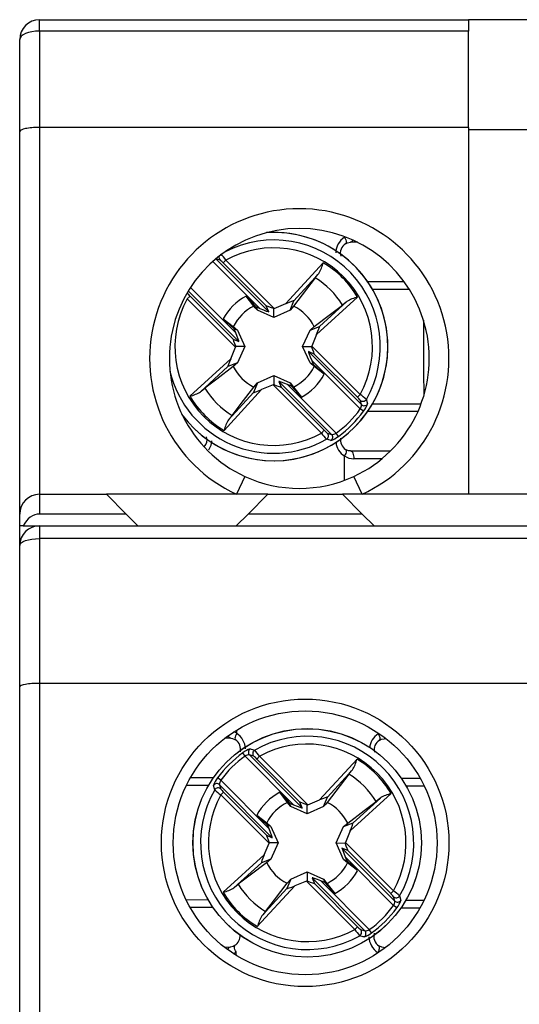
# Model space of a CAD drawing. Header units: millimetres. Extents: x 0 to 420, y 0 to 297.
# Tile 12 of 16: x 179 to 192, y 230 to 255. Entities that reach past the tile are written whole.
import ezdxf

# ---------------------------------------------------------------- set-up
doc = ezdxf.new("R2010")
doc.units = ezdxf.units.MM

msp = doc.modelspace()

# ---------------------------------------------------------------- linework, layer by layer
at = {"color": 7, "linetype": 'Continuous', "lineweight": 25}
for p, q in [((179.912, 255.036), (179.912, 255.324)), ((179.912, 255.324), (190.812, 255.324)), ((192.412, 255.324), (190.812, 255.324)), ((190.812, 255.324), (190.812, 255.036)), ((179.912, 255.036), (179.912, 252.59)), ((190.812, 255.036), (179.912, 255.036)), ((190.812, 252.59), (190.812, 255.036)), ((179.412, 252.48), (179.412, 254.824)), ((179.912, 252.59), (179.912, 243.274)), ((190.812, 252.59), (179.912, 252.59)), ((190.812, 252.59), (190.812, 243.274)), ((192.412, 252.524), (190.812, 252.524)), ((179.412, 242.774), (179.412, 252.48)), ((187.991, 249.674), (187.811, 249.674)), ((184.5, 249.219), (184.39, 249.253)), ((184.391, 249.252), (185.734, 247.909)), ((184.578, 249.149), (184.649, 249.219)), ((185.672, 248.056), (184.578, 249.149)), ((184.649, 249.219), (185.875, 247.994)), ((186.169, 248.115), (187.121, 249.153)), ((186.917, 248.77), (186.368, 248.051)), ((187.006, 248.88), (186.371, 248.187)), ((188.247, 248.674), (189.174, 248.674)), ((183.667, 248.237), (183.737, 248.308)), ((184.977, 247.152), (183.691, 248.438)), ((183.737, 248.308), (184.831, 247.215)), ((185.355, 248.051), (185.16, 248.307)), ((185.16, 248.307), (185.414, 248.03)), ((187.99, 248.283), (186.952, 247.332)), ((184.893, 247.011), (183.667, 248.237)), ((185.447, 247.946), (185.414, 248.03)), ((185.414, 248.03), (185.512, 247.99)), ((185.734, 247.909), (185.672, 248.056)), ((185.862, 247.759), (185.862, 247.988)), ((185.875, 247.994), (186.169, 248.115)), ((186.277, 247.946), (186.371, 248.187)), ((187.024, 247.534), (187.717, 248.169)), ((185.862, 247.759), (185.447, 247.946)), ((186.277, 247.946), (185.862, 247.759)), ((184.579, 247.726), (184.835, 247.531)), ((184.856, 247.472), (184.579, 247.726)), ((184.835, 247.531), (184.94, 247.439)), ((186.784, 247.439), (187.024, 247.534)), ((186.784, 247.439), (186.889, 247.531)), ((184.896, 247.374), (184.856, 247.472)), ((184.94, 247.439), (184.856, 247.472)), ((184.94, 247.439), (185.127, 247.024)), ((186.597, 247.024), (186.784, 247.439)), ((186.952, 247.332), (186.831, 247.037)), ((184.771, 246.717), (184.893, 247.011)), ((184.831, 247.215), (184.977, 247.152)), ((185.127, 247.024), (184.898, 247.024)), ((185.127, 247.024), (184.94, 246.609)), ((186.597, 247.024), (186.825, 247.024)), ((186.784, 246.609), (186.597, 247.024)), ((186.831, 247.037), (188.057, 245.811)), ((186.893, 246.834), (186.747, 246.896)), ((186.747, 246.896), (188.09, 245.553)), ((187.986, 245.741), (186.893, 246.834)), ((183.733, 245.765), (184.771, 246.717)), ((184.699, 246.515), (184.006, 245.88)), ((184.94, 246.609), (184.699, 246.515)), ((184.94, 246.609), (184.835, 246.518)), ((186.784, 246.609), (186.868, 246.576)), ((186.889, 246.518), (186.784, 246.609)), ((186.827, 246.675), (186.868, 246.576)), ((188.06, 245.442), (186.827, 246.675)), ((186.868, 246.576), (187.145, 246.322)), ((187.145, 246.322), (186.889, 246.518)), ((185.447, 246.102), (185.862, 246.289)), ((185.862, 246.289), (185.862, 246.061)), ((185.862, 246.289), (186.277, 246.102)), ((185.447, 246.102), (185.353, 245.862)), ((185.355, 245.997), (185.447, 246.102)), ((185.849, 246.055), (185.554, 245.934)), ((187.075, 244.829), (185.849, 246.055)), ((185.99, 246.139), (186.052, 245.993)), ((187.333, 244.796), (185.99, 246.139)), ((186.052, 245.993), (187.145, 244.9)), ((186.31, 246.018), (186.211, 246.059)), ((186.211, 246.059), (187.444, 244.826)), ((186.277, 246.102), (186.31, 246.018)), ((186.277, 246.102), (186.368, 245.997)), ((186.564, 245.741), (186.31, 246.018)), ((186.368, 245.997), (186.564, 245.741)), ((185.554, 245.934), (184.603, 244.896)), ((184.717, 245.169), (185.353, 245.862)), ((188.057, 245.811), (187.986, 245.741)), ((188.09, 245.553), (188.057, 245.663)), ((188.141, 245.383), (188.06, 245.442)), ((189.523, 245.374), (188.247, 245.374)), ((187.145, 244.9), (187.075, 244.829)), ((187.223, 244.829), (187.333, 244.796)), ((187.503, 244.745), (187.444, 244.826)), ((187.811, 244.374), (188.829, 244.374)), ((185.128, 243.728), (184.919, 243.274)), ((188.105, 243.274), (187.895, 243.728)), ((179.912, 243.274), (179.912, 242.774)), ((179.912, 243.274), (181.612, 243.274)), ((181.612, 243.274), (182.112, 242.774)), ((185.712, 243.274), (181.612, 243.274)), ((185.212, 242.774), (185.712, 243.274)), ((185.712, 243.274), (187.612, 243.274)), ((187.612, 243.274), (188.112, 242.774)), ((195.812, 243.274), (187.612, 243.274)), ((179.412, 242.474), (179.412, 242.774)), ((182.112, 242.774), (179.912, 242.774)), ((182.412, 242.474), (182.112, 242.774)), ((185.212, 242.774), (184.912, 242.474)), ((188.112, 242.774), (185.212, 242.774)), ((188.412, 242.474), (188.112, 242.774)), ((179.503, 242.474), (179.412, 242.474)), ((179.412, 241.974), (179.412, 242.474)), ((179.503, 242.474), (179.912, 242.474)), ((179.912, 242.474), (179.912, 242.15)), ((179.912, 242.474), (223.712, 242.474)), ((179.912, 242.15), (179.912, 238.474)), ((223.712, 242.15), (179.912, 242.15)), ((179.412, 238.384), (179.412, 241.974)), ((179.412, 229.824), (179.412, 238.384)), ((179.912, 238.474), (179.912, 229.824)), ((223.712, 238.474), (179.912, 238.474)), ((184.77, 237.08), (184.62, 237.081)), ((188.719, 237.068), (188.669, 237.069)), ((185.136, 236.627), (185.078, 236.708)), ((186.365, 235.391), (185.136, 236.627)), ((185.247, 236.657), (186.586, 235.31)), ((185.357, 236.623), (185.247, 236.657)), ((185.435, 236.553), (185.505, 236.623)), ((186.525, 235.456), (185.435, 236.553)), ((185.505, 236.623), (186.728, 235.393)), ((187.023, 235.514), (187.977, 236.549)), ((187.862, 236.276), (187.224, 235.585)), ((183.751, 236.083), (184.332, 236.081)), ((184.518, 236.013), (184.437, 236.072)), ((184.518, 236.013), (185.747, 234.777)), ((187.772, 236.167), (187.221, 235.45)), ((189.101, 236.067), (189.582, 236.066)), ((184.487, 235.902), (184.521, 235.792)), ((185.827, 234.555), (184.487, 235.902)), ((184.52, 235.644), (184.591, 235.714)), ((185.743, 234.414), (184.52, 235.644)), ((184.591, 235.714), (185.681, 234.618)), ((186.014, 235.709), (186.267, 235.432)), ((186.208, 235.453), (186.014, 235.709)), ((186.728, 235.393), (187.023, 235.514)), ((187.13, 235.345), (187.224, 235.585)), ((188.844, 235.677), (187.803, 234.729)), ((187.876, 234.93), (188.571, 235.563)), ((186.299, 235.347), (186.267, 235.432)), ((186.267, 235.432), (186.365, 235.391)), ((186.714, 235.159), (186.299, 235.347)), ((186.586, 235.31), (186.525, 235.456)), ((186.714, 235.159), (186.715, 235.388)), ((187.13, 235.345), (186.714, 235.159)), ((185.707, 234.875), (185.431, 235.13)), ((185.431, 235.13), (185.686, 234.934)), ((185.686, 234.934), (185.791, 234.842)), ((185.747, 234.777), (185.707, 234.875)), ((185.791, 234.842), (185.707, 234.875)), ((185.791, 234.842), (185.977, 234.427)), ((187.447, 234.422), (187.635, 234.837)), ((187.635, 234.837), (187.876, 234.93)), ((187.635, 234.837), (187.74, 234.928)), ((185.681, 234.618), (185.827, 234.555)), ((187.803, 234.729), (187.681, 234.435)), ((185.621, 234.12), (185.743, 234.414)), ((185.977, 234.427), (185.748, 234.427)), ((185.977, 234.427), (185.789, 234.012)), ((187.447, 234.422), (187.675, 234.421)), ((187.632, 234.006), (187.447, 234.422)), ((187.742, 234.231), (187.596, 234.294)), ((187.596, 234.294), (188.936, 232.946)), ((187.681, 234.435), (188.903, 233.205)), ((184.58, 233.172), (185.621, 234.12)), ((185.789, 234.012), (185.548, 233.919)), ((185.789, 234.012), (185.683, 233.921)), ((187.632, 234.006), (187.716, 233.973)), ((187.737, 233.915), (187.632, 234.006)), ((187.676, 234.072), (187.716, 233.973)), ((188.906, 232.835), (187.676, 234.072)), ((188.832, 233.135), (187.742, 234.231)), ((185.548, 233.919), (184.853, 233.285)), ((187.716, 233.973), (187.993, 233.719)), ((187.993, 233.719), (187.737, 233.915)), ((186.294, 233.504), (186.199, 233.264)), ((186.202, 233.399), (186.294, 233.504)), ((186.294, 233.504), (186.71, 233.689)), ((186.71, 233.689), (186.709, 233.461)), ((186.71, 233.689), (187.124, 233.501)), ((186.837, 233.539), (186.899, 233.393)), ((188.177, 232.191), (186.837, 233.539)), ((187.124, 233.501), (187.157, 233.417)), ((187.124, 233.501), (187.215, 233.396)), ((186.401, 233.335), (185.446, 232.3)), ((185.562, 232.572), (186.199, 233.264)), ((186.696, 233.455), (186.401, 233.335)), ((187.918, 232.226), (186.696, 233.455)), ((186.899, 233.393), (187.989, 232.296)), ((187.157, 233.417), (187.059, 233.458)), ((187.059, 233.458), (188.288, 232.221)), ((187.41, 233.139), (187.157, 233.417)), ((187.215, 233.396), (187.41, 233.139)), ((188.903, 233.205), (188.832, 233.135)), ((188.936, 232.946), (188.903, 233.057)), ((184.322, 232.781), (183.741, 232.783)), ((188.986, 232.777), (188.906, 232.835)), ((189.572, 232.766), (189.092, 232.767)), ((187.989, 232.296), (187.918, 232.226)), ((188.067, 232.225), (188.177, 232.191)), ((188.346, 232.14), (188.288, 232.221)), ((184.604, 231.781), (184.754, 231.78)), ((188.654, 231.769), (188.703, 231.768))]:
    msp.add_line(p, q, dxfattribs=at)
at = {"color": 1, "linetype": 'Continuous', "lineweight": 25}
for p, q in [((187.66, 249.8), (187.66, 249.818)), ((187.66, 249.8), (187.678, 249.811)), ((185.512, 247.99), (184.315, 249.187)), ((183.746, 248.524), (184.896, 247.374)), ((183.667, 248.386), (183.663, 248.389)), ((189.309, 248.474), (188.373, 248.474)), ((188.373, 245.574), (189.605, 245.574)), ((187.66, 243.64), (187.66, 244.249)), ((188.606, 244.174), (187.897, 244.174)), ((184.922, 237.205), (184.922, 237.287)), ((188.518, 237.195), (188.518, 237.213)), ((188.518, 237.195), (188.532, 237.204)), ((184.205, 235.882), (183.646, 235.883)), ((189.686, 235.866), (189.227, 235.867)), ((183.637, 232.983), (184.196, 232.982)), ((189.219, 232.967), (189.677, 232.966)), ((184.905, 231.572), (184.905, 231.654)), ((188.502, 231.625), (188.502, 231.643)), ((188.516, 231.634), (188.502, 231.643))]:
    msp.add_line(p, q, dxfattribs=at)
at = {"color": 7, "linetype": 'Continuous', "lineweight": 25, "flags": 128}
for points in [[(179.912, 255.036), (179.814, 255.032), (179.72, 255.02), (179.634, 255), (179.558, 254.974), (179.496, 254.942), (179.45, 254.905), (179.421, 254.866), (179.412, 254.824)], [(187.687, 249.635), (187.733, 249.659), (187.811, 249.674)], [(186.917, 248.77), (186.984, 248.854), (187.006, 248.88)], [(185.447, 247.946), (185.395, 248.006), (185.355, 248.051)], [(186.368, 248.051), (186.329, 248.006), (186.277, 247.946)], [(186.889, 247.531), (187.308, 247.851), (187.608, 248.079)], [(187.717, 248.169), (187.7, 248.154), (187.608, 248.079)], [(184.835, 246.518), (184.416, 246.198), (184.116, 245.969)], [(184.807, 245.278), (185.035, 245.578), (185.355, 245.997)], [(184.006, 245.88), (184.023, 245.894), (184.116, 245.969)], [(188.214, 245.684), (188.221, 245.661), (188.246, 245.572)], [(184.807, 245.278), (184.739, 245.195), (184.717, 245.169)], [(187.315, 244.64), (187.292, 244.647), (187.202, 244.672)], [(187.811, 244.374), (187.763, 244.38), (187.687, 244.414)], [(187.811, 244.374), (187.828, 244.37), (187.844, 244.359), (187.859, 244.341), (187.872, 244.316), (187.883, 244.285), (187.891, 244.251), (187.895, 244.213), (187.897, 244.174)], [(179.412, 241.974), (179.421, 242.009), (179.45, 242.042), (179.496, 242.072), (179.558, 242.098), (179.634, 242.12), (179.72, 242.137), (179.814, 242.147), (179.912, 242.15)], [(184.77, 237.08), (184.818, 237.074), (184.894, 237.04)], [(188.545, 237.029), (188.591, 237.054), (188.669, 237.069)], [(185.266, 236.813), (185.289, 236.806), (185.379, 236.781)], [(187.772, 236.167), (187.839, 236.25), (187.862, 236.276)], [(184.363, 235.771), (184.357, 235.795), (184.332, 235.884)], [(188.571, 235.563), (188.553, 235.549), (188.461, 235.474)], [(186.299, 235.347), (186.247, 235.408), (186.208, 235.453)], [(187.221, 235.45), (187.182, 235.405), (187.13, 235.345)], [(187.74, 234.928), (188.16, 235.246), (188.461, 235.474)], [(185.683, 233.921), (185.263, 233.602), (184.963, 233.374)], [(184.853, 233.285), (184.87, 233.3), (184.963, 233.374)], [(185.652, 232.682), (185.881, 232.981), (186.202, 233.399)], [(189.06, 233.077), (189.067, 233.054), (189.092, 232.965)], [(185.652, 232.682), (185.584, 232.598), (185.562, 232.572)], [(188.157, 232.036), (188.135, 232.042), (188.045, 232.068)], [(184.879, 231.819), (184.833, 231.795), (184.754, 231.78)], [(188.654, 231.769), (188.605, 231.774), (188.529, 231.809)]]:
    msp.add_lwpolyline(points, dxfattribs=at)
at = {"color": 1, "linetype": 'Continuous', "lineweight": 25, "flags": 128}
for points in [[(187.66, 249.8), (187.677, 249.767), (187.69, 249.735), (187.698, 249.705), (187.702, 249.68), (187.701, 249.658), (187.695, 249.643), (187.686, 249.634)], [(184.285, 244.631), (184.266, 244.512), (184.202, 244.391)], [(187.687, 244.414), (187.695, 244.406), (187.701, 244.39), (187.702, 244.369), (187.698, 244.343), (187.69, 244.314), (187.677, 244.282), (187.66, 244.249)], [(184.922, 237.205), (184.905, 237.172), (184.892, 237.14), (184.883, 237.111), (184.879, 237.085), (184.88, 237.064), (184.886, 237.048), (184.894, 237.04)], [(188.518, 237.195), (188.535, 237.161), (188.548, 237.129), (188.556, 237.1), (188.56, 237.074), (188.559, 237.053), (188.552, 237.037), (188.544, 237.029)], [(188.701, 237.082), (188.686, 237.072), (188.669, 237.069)], [(184.905, 231.654), (184.889, 231.687), (184.876, 231.719), (184.867, 231.749), (184.864, 231.775), (184.865, 231.796), (184.871, 231.811), (184.879, 231.82)], [(188.529, 231.809), (188.537, 231.801), (188.543, 231.785), (188.544, 231.764), (188.54, 231.738), (188.532, 231.708), (188.519, 231.677), (188.502, 231.643)], [(188.654, 231.769), (188.67, 231.765), (188.685, 231.754)]]:
    msp.add_lwpolyline(points, dxfattribs=at)
at = {"color": 7, "linetype": 'Continuous', "lineweight": 25}
for centre, radius in [((186.662, 234.424), 3.65), ((186.662, 234.424), 3.35), ((186.712, 234.424), 2.9), ((186.712, 234.424), 2.899)]:
    msp.add_circle(centre, radius, dxfattribs=at)
for centre, radius, start, end in [((179.912, 254.824), 0.5, 90, 180), ((186.512, 246.724), 3.8, 294.784, 245.216), ((186.512, 246.724), 3.3, 294.784, 245.216), ((185.862, 247.024), 2.9, 216.159, 93.5093), ((185.862, 247.024), 2.508, 331.0781, 118.9219), ((187.824, 249.397), 0.271, 120.1579, 196.8626), ((182.942, 247.968), 2.117, 36.2344, 41.7076), ((184.117, 248.718), 0.631, 43.0173, 52.5616), ((186.077, 249.431), 1.08, 329.3376, 345.0939), ((185.862, 247.024), 2.473, 30.6058, 59.3942), ((185.862, 247.024), 2.04, 31.1435, 58.8565), ((184.119, 248.725), 0.566, 216.8844, 227.5368), ((185.862, 247.024), 1.463, 118.6836, 151.3164), ((188.268, 247.24), 1.08, 104.9061, 120.6624), ((185.862, 247.024), 2.508, 151.0781, 298.9219), ((185.862, 247.024), 1.145, 116.2477, 153.7523), ((185.862, 247.024), 1.145, 26.2477, 63.7523), ((243.717, 247.024), 54.055, 179.2896, 181.3114), ((185.862, 247.024), 1.145, 206.2477, 243.7523), ((185.862, 247.024), 1.145, 296.2477, 333.7523), ((185.862, 247.024), 1.463, 298.6836, 331.3164), ((183.456, 246.809), 1.08, 284.9061, 300.6624), ((185.862, 247.024), 2.473, 210.6058, 239.3942), ((185.862, 247.024), 2.04, 211.1435, 238.8565), ((187.604, 245.323), 0.566, 36.8844, 47.5368), ((187.222, 244.618), 1.456, 47.0501, 55.0079), ((188.127, 245.735), 0.1, 225.5212, 329.9087), ((187.916, 245.54), 0.174, 325.5687, 4.1153), ((188.161, 245.624), 0.1, 225.5032, 328.2426), ((187.705, 245.75), 0.57, 319.9468, 341.7402), ((185.862, 247.024), 2.709, 305.7498, 324.2502), ((185.862, 247.024), 2.809, 305.7498, 324.2502), ((185.646, 244.618), 1.08, 149.3376, 165.0939), ((188.782, 246.08), 2.117, 216.2344, 221.7076), ((187.607, 245.331), 0.631, 223.0173, 232.5616), ((187.151, 244.759), 0.1, 300.0913, 44.4788), ((187.262, 244.725), 0.1, 301.7574, 44.4968), ((187.118, 245.214), 0.606, 288.9262, 309.3868), ((187.334, 245.012), 0.217, 269.7593, 300.5567), ((183.903, 244.659), 0.266, 317.4826, 16.1184), ((187.85, 244.658), 0.293, 171.1105, 236.2968), ((187.899, 244.595), 0.42, 235.3864, 269.7808), ((186.512, 246.724), 3.3, 245.216, 294.784), ((179.912, 242.774), 0.5, 90, 180), ((179.912, 241.974), 0.5, 90, 180), ((184.728, 236.796), 0.295, 348.5825, 55.8052), ((186.712, 234.424), 2.707, 330.1626, 119.4993), ((188.678, 236.793), 0.268, 119.5107, 193.7824), ((185.461, 236.239), 0.606, 108.7572, 129.2177), ((185.319, 236.727), 0.1, 121.5883, 224.3277), ((185.429, 236.694), 0.1, 119.9223, 224.3098), ((183.794, 235.377), 2.117, 36.0654, 41.5385), ((186.712, 234.424), 2.508, 330.909, 118.7529), ((186.712, 234.424), 2.809, 125.5808, 144.0811), ((186.712, 234.424), 2.709, 125.5808, 144.0811), ((185.245, 236.441), 0.217, 89.5902, 120.3877), ((184.972, 236.123), 0.631, 42.8483, 52.3925), ((186.934, 236.83), 1.08, 329.1685, 344.9249), ((186.712, 234.424), 2.473, 30.4368, 59.2252), ((184.872, 235.704), 0.57, 139.7778, 161.5711), ((184.661, 235.914), 0.174, 145.3997, 183.9463), ((186.712, 234.424), 2.04, 30.9745, 58.6874), ((186.712, 234.424), 2.707, 150.1626, 299.4993), ((184.417, 235.831), 0.1, 45.3342, 148.0736), ((184.45, 235.721), 0.1, 45.3521, 149.7396), ((185.359, 236.834), 1.456, 226.8811, 234.8389), ((184.974, 236.13), 0.566, 216.7153, 227.3677), ((186.712, 234.424), 2.508, 150.909, 298.7529), ((186.712, 234.424), 1.463, 118.5145, 151.1474), ((189.119, 234.633), 1.08, 104.737, 120.4934), ((186.712, 234.424), 1.145, 116.0787, 153.5833), ((186.712, 234.424), 1.145, 26.0787, 63.5833), ((186.712, 234.424), 1.145, 206.0787, 243.5833), ((186.712, 234.424), 1.145, 296.0787, 333.5833), ((186.712, 234.424), 1.463, 298.5145, 331.1474), ((184.305, 234.216), 1.08, 284.737, 300.4934), ((186.712, 234.424), 2.04, 210.9745, 238.6874), ((186.712, 234.424), 2.473, 210.4368, 239.2252), ((188.449, 232.718), 0.566, 36.7153, 47.3677), ((188.065, 232.014), 1.456, 46.8811, 54.8389), ((188.973, 233.128), 0.1, 225.3521, 329.7396), ((186.712, 234.424), 2.709, 305.5808, 324.0811), ((186.712, 234.424), 2.809, 305.5808, 324.0811), ((188.762, 232.934), 0.174, 325.3997, 3.9463), ((189.006, 233.018), 0.1, 225.3342, 328.0736), ((188.551, 233.145), 0.57, 319.7778, 341.5711), ((186.489, 232.019), 1.08, 149.1685, 164.9249), ((188.452, 232.725), 0.631, 222.8483, 232.3925), ((184.738, 232.054), 0.27, 301.2772, 6.274), ((189.629, 233.472), 2.117, 216.0654, 221.5385), ((187.995, 232.155), 0.1, 299.9223, 44.3098), ((188.105, 232.121), 0.1, 301.5883, 44.3277), ((187.963, 232.61), 0.606, 288.7572, 309.2177), ((188.178, 232.408), 0.217, 269.5902, 300.3877), ((188.701, 232.056), 0.301, 165.6473, 235.2616)]:
    msp.add_arc(centre, radius, start, end, dxfattribs=at)
at = {"color": 1, "linetype": 'Continuous', "lineweight": 25}
for centre, radius, start, end in [((185.862, 247.024), 2.899, 0, 93.6253), ((187.92, 249.392), 0.484, 122.5444, 178.5893), ((185.862, 247.024), 2.707, 330.3316, 117.0929), ((187.795, 249.751), 0.0785, 281.845, 345.3033), ((184.572, 249.29), 0.1, 160.8047, 224.54), ((185.862, 247.024), 2.899, 216.8245, 0), ((185.862, 247.024), 2.707, 193.3568, 299.6684), ((187.896, 244.636), 0.454, 185.1673, 238.5992), ((184.675, 236.846), 0.436, 55.4815, 65.8855), ((184.792, 237.165), 0.0877, 193.1195, 255.1035), ((184.659, 236.797), 0.485, 1.7933, 57.2071), ((188.758, 236.802), 0.46, 121.4327, 175.9958), ((188.765, 232.052), 0.486, 181.7152, 237.1741), ((184.776, 231.695), 0.0878, 104.5787, 166.6434), ((184.66, 232.015), 0.436, 293.737, 304.1806)]:
    msp.add_arc(centre, radius, start, end, dxfattribs=at)
at = {"color": 7, "linetype": 'Continuous', "lineweight": 25}
for centre, major_axis, ratio, start_param, end_param in [((179.912, 252.48), (0.5, 0), 0.221695, 1.570796, 3.141593), ((185.493, 248.009), (0.241, -0.1), 0.040112, 4.809235, 6.32409), ((185.912, 247.956), (0.241, -0.1), 0.040112, 1.799222, 3.182497), ((185.883, 247.985), (0.1, 0.041), 0.096832, 1.611647, 1.743226), ((186.153, 248.096), (0.218, 0.091), 0.04428, 6.24051, 7.758946), ((186.934, 247.315), (0.091, 0.218), 0.04428, 4.807424, 6.325861), ((184.877, 247.393), (-0.1, 0.241), 0.040112, 3.100688, 4.615543), ((184.93, 246.974), (-0.1, 0.241), 0.040112, 6.242281, 7.625556), ((184.901, 247.003), (0.041, 0.1), 0.096832, 1.398366, 1.529945), ((186.823, 247.045), (0.041, 0.1), 0.096832, 4.539959, 4.671538), ((186.793, 247.075), (-0.1, 0.241), 0.040112, 3.100688, 4.483964), ((186.846, 246.655), (-0.1, 0.241), 0.040112, 6.242281, 7.757136), ((184.79, 246.733), (0.091, 0.218), 0.04428, 1.665832, 3.184268), ((185.841, 246.063), (0.1, 0.041), 0.096832, 4.75324, 4.884819), ((185.811, 246.093), (0.241, -0.1), 0.040112, 4.940814, 6.32409), ((186.231, 246.04), (0.241, -0.1), 0.040112, 1.667642, 3.182497), ((185.571, 245.952), (0.218, 0.091), 0.04428, 3.098917, 4.617354), ((179.912, 242.067), (0, -0.707), 0.707107, 3.141593, 4.098885), ((179.912, 238.384), (0.5, 0), 0.181335, 1.570796, 3.141593), ((187.006, 235.496), (0.218, 0.09), 0.04428, 6.24051, 7.758946), ((186.346, 235.41), (0.241, -0.101), 0.040112, 4.809235, 6.32409), ((186.765, 235.356), (0.241, -0.101), 0.040112, 1.799222, 3.182497), ((186.736, 235.385), (0.101, 0.041), 0.096832, 1.611647, 1.743226), ((185.728, 234.796), (-0.099, 0.241), 0.040112, 3.100688, 4.615543), ((187.785, 234.712), (0.091, 0.218), 0.04428, 4.807424, 6.325861), ((185.78, 234.376), (-0.099, 0.241), 0.040112, 6.242281, 7.625556), ((185.751, 234.406), (0.041, 0.1), 0.096832, 1.398366, 1.529945), ((187.695, 234.053), (-0.099, 0.241), 0.040112, 6.242281, 7.757136), ((187.673, 234.443), (0.041, 0.1), 0.096832, 4.539959, 4.671538), ((187.643, 234.472), (-0.099, 0.241), 0.040112, 3.100688, 4.483964), ((185.639, 234.136), (0.091, 0.218), 0.04428, 1.665832, 3.184268), ((187.078, 233.439), (0.241, -0.101), 0.040112, 1.667642, 3.182497), ((186.418, 233.353), (0.218, 0.09), 0.04428, 3.098917, 4.617354), ((186.688, 233.463), (0.101, 0.041), 0.096832, 4.75324, 4.884819), ((186.658, 233.493), (0.241, -0.101), 0.040112, 4.940814, 6.32409)]:
    msp.add_ellipse(centre, major_axis=major_axis, ratio=ratio, start_param=start_param, end_param=end_param, dxfattribs=at)

doc.saveas('drawing.dxf')
